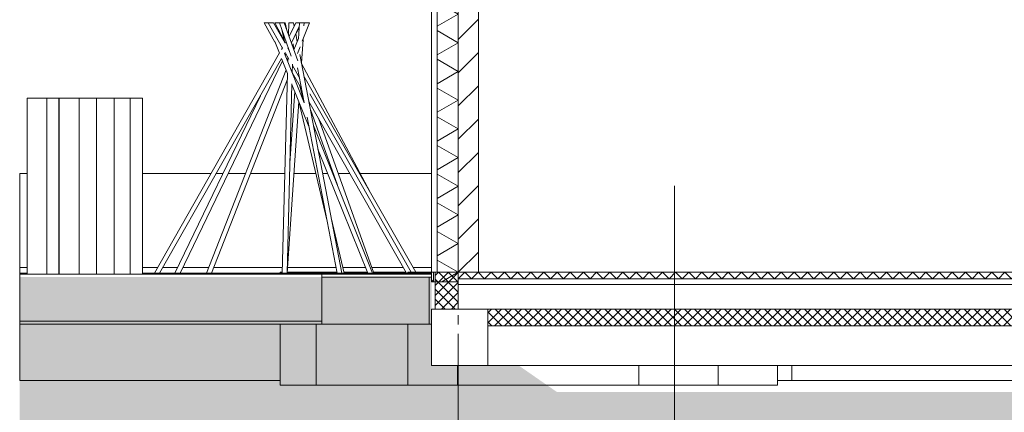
# Model space of a CAD drawing. Header units: millimetres. Extents: x 10 to 831, y -9 to 584.
# Tile 24 of 40: x 70 to 175, y 397 to 439. Entities that reach past the tile are written whole.
import ezdxf
from ezdxf.xclip import XClip

# ---------------------------------------------------------------- set-up
doc = ezdxf.new("R2010")
doc.units = ezdxf.units.MM
doc.header["$MEASUREMENT"] = 0
doc.header["$XCLIPFRAME"] = 0
doc.linetypes.add('B0204', pattern=[13, 10, -1, 1, -1])
for name, color, linetype in [('16 Fundering', 7, 'Continuous'), ('16 Fundering Laagscheidingslijnen', 7, 'Continuous'), ('21 Buitenwanden', 7, 'Continuous'), ('21 Buitenwanden 2D arcering', 7, 'Continuous'), ('21 Buitenwanden Doorsnede-arcering', 7, 'Continuous'), ('21 Buitenwanden Laagscheidingslijnen', 7, 'Continuous'), ('23 Vloeren', 7, 'Continuous'), ('23 Vloeren Doorsnede-arcering', 7, 'Continuous'), ('23 Vloeren Laagscheidingslijnen', 7, 'Continuous'), ('43 Vloerafwerking', 7, 'Continuous'), ('90 Terrein perceel', 7, 'Continuous'), ('90 Terrein perceel Laagscheidingslijnen', 7, 'Continuous'), ('A Stramien', 7, 'Continuous'), ('Info -  SO_VO', 7, 'Continuous'), ('Info -  SO_VO 2D arcering', 7, 'Continuous')]:
    doc.layers.add(name, color=color, linetype=linetype)
pattern_1 = [(45, (116.78446, 412.09895), (-0.53033, 0.53033), []), (135, (116.78446, 412.09895), (0.53033, 0.53033), [])]

# ---------------------------------------------------------------- blocks, each defined once
blk = doc.blocks.new('*X3')
at = {"layer": '21 Buitenwanden Doorsnede-arcering', "color": 7, "linetype": 'Continuous', "lineweight": 0}
for p, q in [((116.78, 442.58), (114.54, 441.29)), ((116.78, 442.58), (116.76, 442.6)), ((116.78, 439.53), (114.54, 440.83)), ((116.78, 439.53), (114.54, 438.24)), ((116.78, 436.49), (114.54, 437.78)), ((116.78, 436.49), (114.54, 435.19)), ((116.78, 433.44), (114.54, 434.73)), ((116.78, 433.44), (114.54, 432.14)), ((116.78, 430.39), (114.54, 431.68)), ((116.78, 430.39), (114.54, 429.1)), ((116.78, 427.34), (114.54, 428.63)), ((116.78, 427.34), (114.54, 426.05)), ((116.78, 424.29), (114.54, 425.59)), ((116.78, 424.29), (114.54, 423)), ((116.78, 421.24), (114.54, 422.54)), ((116.78, 421.24), (114.54, 419.95)), ((116.78, 418.2), (114.54, 419.49)), ((116.78, 418.2), (114.54, 416.9)), ((116.78, 415.15), (114.54, 416.44)), ((116.78, 415.15), (114.54, 413.85)), ((116.78, 412.1), (114.54, 413.39)), ((116.78, 412.1), (115.05, 411.1))]:
    blk.add_line(p, q, dxfattribs=at)
blk = doc.blocks.new('*X11')
at = {"layer": '23 Vloeren Doorsnede-arcering', "color": 7, "linetype": 'Continuous', "lineweight": 0}
for p, q in [((116.78, 411.4), (117.48, 412.1)), ((117.48, 412.1), (118.18, 411.4)), ((118.18, 411.4), (118.88, 412.1)), ((118.88, 412.1), (119.58, 411.4)), ((119.58, 411.4), (120.28, 412.1)), ((120.28, 412.1), (120.98, 411.4)), ((120.98, 411.4), (121.68, 412.1)), ((121.68, 412.1), (122.38, 411.4)), ((122.38, 411.4), (123.08, 412.1)), ((123.08, 412.1), (123.78, 411.4)), ((123.78, 411.4), (124.48, 412.1)), ((124.48, 412.1), (125.18, 411.4)), ((125.18, 411.4), (125.88, 412.1)), ((125.88, 412.1), (126.58, 411.4)), ((126.58, 411.4), (127.28, 412.1)), ((127.28, 412.1), (127.98, 411.4)), ((127.98, 411.4), (128.68, 412.1)), ((128.68, 412.1), (129.38, 411.4)), ((129.38, 411.4), (130.08, 412.1)), ((130.08, 412.1), (130.78, 411.4)), ((130.78, 411.4), (131.48, 412.1)), ((131.48, 412.1), (132.18, 411.4)), ((132.18, 411.4), (132.88, 412.1)), ((132.88, 412.1), (133.58, 411.4)), ((133.58, 411.4), (134.28, 412.1)), ((134.28, 412.1), (134.98, 411.4)), ((134.98, 411.4), (135.68, 412.1)), ((135.68, 412.1), (136.38, 411.4)), ((136.38, 411.4), (137.08, 412.1)), ((137.08, 412.1), (137.78, 411.4)), ((137.78, 411.4), (138.48, 412.1)), ((138.48, 412.1), (139.18, 411.4)), ((139.18, 411.4), (139.88, 412.1)), ((139.88, 412.1), (140.58, 411.4)), ((140.58, 411.4), (141.28, 412.1)), ((141.28, 412.1), (141.98, 411.4)), ((141.98, 411.4), (142.68, 412.1)), ((142.68, 412.1), (143.38, 411.4)), ((143.38, 411.4), (144.08, 412.1)), ((144.08, 412.1), (144.78, 411.4)), ((144.78, 411.4), (145.48, 412.1)), ((145.48, 412.1), (146.18, 411.4)), ((146.18, 411.4), (146.88, 412.1)), ((146.88, 412.1), (147.58, 411.4)), ((147.58, 411.4), (148.28, 412.1)), ((148.28, 412.1), (148.98, 411.4)), ((148.98, 411.4), (149.68, 412.1)), ((149.68, 412.1), (150.38, 411.4)), ((150.38, 411.4), (151.08, 412.1)), ((151.08, 412.1), (151.78, 411.4)), ((151.78, 411.4), (152.48, 412.1)), ((152.48, 412.1), (153.18, 411.4)), ((153.18, 411.4), (153.88, 412.1)), ((153.88, 412.1), (154.58, 411.4)), ((154.58, 411.4), (155.28, 412.1)), ((155.28, 412.1), (155.98, 411.4)), ((155.98, 411.4), (156.68, 412.1)), ((156.68, 412.1), (157.38, 411.4)), ((157.38, 411.4), (158.08, 412.1)), ((158.08, 412.1), (158.78, 411.4)), ((158.78, 411.4), (159.48, 412.1)), ((159.48, 412.1), (160.18, 411.4)), ((160.18, 411.4), (160.88, 412.1)), ((160.88, 412.1), (161.58, 411.4)), ((161.58, 411.4), (162.28, 412.1)), ((162.28, 412.1), (162.98, 411.4)), ((162.98, 411.4), (163.68, 412.1)), ((163.68, 412.1), (164.38, 411.4)), ((164.38, 411.4), (165.08, 412.1)), ((165.08, 412.1), (165.78, 411.4)), ((165.78, 411.4), (166.48, 412.1)), ((166.48, 412.1), (167.18, 411.4)), ((167.18, 411.4), (167.88, 412.1)), ((167.88, 412.1), (168.58, 411.4)), ((168.58, 411.4), (169.28, 412.1)), ((169.28, 412.1), (169.98, 411.4)), ((169.98, 411.4), (170.68, 412.1)), ((170.68, 412.1), (171.38, 411.4)), ((171.38, 411.4), (172.08, 412.1)), ((172.08, 412.1), (172.78, 411.4)), ((172.78, 411.4), (173.48, 412.1)), ((173.48, 412.1), (174.18, 411.4)), ((174.18, 411.4), (174.88, 412.1)), ((174.88, 412.1), (175.58, 411.4)), ((175.58, 411.4), (176.28, 412.1)), ((176.28, 412.1), (176.98, 411.4)), ((176.98, 411.4), (177.68, 412.1)), ((177.68, 412.1), (178.38, 411.4)), ((178.38, 411.4), (179.08, 412.1)), ((179.08, 412.1), (179.78, 411.4)), ((179.78, 411.4), (180.48, 412.1)), ((180.48, 412.1), (181.18, 411.4)), ((181.18, 411.4), (181.88, 412.1)), ((181.88, 412.1), (182.58, 411.4)), ((182.58, 411.4), (183.28, 412.1)), ((183.28, 412.1), (183.98, 411.4)), ((183.98, 411.4), (184.68, 412.1)), ((184.68, 412.1), (185.38, 411.4)), ((185.38, 411.4), (186.08, 412.1)), ((186.08, 412.1), (186.78, 411.4)), ((186.78, 411.4), (187.48, 412.1)), ((187.48, 412.1), (188.18, 411.4)), ((188.18, 411.4), (188.88, 412.1)), ((188.88, 412.1), (189.58, 411.4)), ((189.58, 411.4), (190.28, 412.1)), ((190.28, 412.1), (190.98, 411.4)), ((190.98, 411.4), (191.68, 412.1)), ((191.68, 412.1), (192.38, 411.4)), ((192.38, 411.4), (193.08, 412.1)), ((193.08, 412.1), (193.78, 411.4)), ((193.78, 411.4), (194.48, 412.1)), ((194.48, 412.1), (195.18, 411.4)), ((195.18, 411.4), (195.88, 412.1)), ((195.88, 412.1), (196.58, 411.4)), ((196.58, 411.4), (197.28, 412.1)), ((197.28, 412.1), (197.98, 411.4)), ((197.98, 411.4), (198.28, 411.7))]:
    blk.add_line(p, q, dxfattribs=at)
blk = doc.blocks.new('Drawing_2_2', base_point=(116.78, 412.1))
at = {"layer": '21 Buitenwanden 2D arcering', "linetype": 'Continuous', "lineweight": 0, "true_color": 0x000000}
blk.add_hatch(color=18, dxfattribs=at).paths.add_polyline_path([(70.17, 411.6), (70.17, 390.59), (570.8, 390.59), (570.8, 411.1), (407.63, 411.1), (407.63, 402.2), (396.22, 402.2), (339.77, 402.2), (326.72, 402.2), (322.99, 399.4), (272.5, 399.4), (266.41, 402.2), (255.67, 402.2), (250.93, 399.4), (199.89, 399.4), (196.61, 402.2), (181.84, 402.2), (177, 399.4), (127.24, 399.4), (123.2, 402.2), (113.94, 402.2), (113.94, 411.6)])
at = {"layer": '21 Buitenwanden Doorsnede-arcering', "linetype": 'Continuous', "lineweight": 0, "true_color": 0x000000}
h = blk.add_hatch(dxfattribs=at)
h.set_pattern_fill('130_Kalkzandsteen_0002', color=18, style=0, pattern_type=2)
h.set_pattern_definition([(45, (116.7845, 412.099), (-1.76777, 1.76777), [])])
h.paths.add_polyline_path([(118.92, 442.6), (116.78, 442.6), (116.78, 412.1), (118.92, 412.1)])
h = blk.add_hatch(dxfattribs=at)
h.set_pattern_fill('145_Baksteen_0002', color=18, style=0, pattern_type=2)
h.set_pattern_definition([(45, (116.7845, 412.099), (-4.596, 4.596), []), (45, (115.865, 413.018), (-4.596, 4.596), [])])
h.paths.add_polyline_path([(114.14, 412.1), (113.94, 412.1), (113.94, 411.1), (114.14, 411.1)])
at = {"layer": '23 Vloeren Doorsnede-arcering', "linetype": 'Continuous', "lineweight": 0, "true_color": 0x000000}
h = blk.add_hatch(dxfattribs=at)
h.set_pattern_fill('415_Isolatie_ruit_0002', color=18, style=0, pattern_type=2)
h.set_pattern_definition(pattern_1)
h.paths.add_polyline_path([(119.92, 408.2), (119.92, 406.4), (186.03, 406.4), (186.03, 408.2)])
at = {"layer": 'Info -  SO_VO 2D arcering', "linetype": 'Continuous', "lineweight": 0, "true_color": 0x000000}
h = blk.add_hatch(dxfattribs=at)
h.set_pattern_fill('415_Isolatie_ruit_0002', color=18, style=0, pattern_type=2)
h.set_pattern_definition(pattern_1)
h.paths.add_polyline_path([(114.32, 412.1), (114.32, 408.2), (116.78, 408.2), (116.78, 412.1)])
at = {"layer": '16 Fundering', "color": 2, "linetype": 'Continuous', "lineweight": 0}
for p, q in [((113.92, 408.2), (113.92, 402.2)), ((116.78, 408.2), (113.92, 408.2)), ((119.92, 406.4), (119.92, 402.2)), ((119.92, 402.2), (113.92, 402.2))]:
    blk.add_line(p, q, dxfattribs=at)
at = {"layer": '16 Fundering', "color": 1, "linetype": 'Continuous', "lineweight": 0}
blk.add_line((119.92, 402.2), (186.03, 402.2), dxfattribs=at)
at = {"layer": '16 Fundering Laagscheidingslijnen', "color": 2, "linetype": 'Continuous', "lineweight": 0}
blk.add_line((119.92, 408.2), (119.92, 406.4), dxfattribs=at)
at = {"layer": '21 Buitenwanden', "color": 2, "linetype": 'Continuous', "lineweight": 0}
for p, q in [((113.94, 412.1), (113.94, 442.6)), ((139.75, 421.3), (139.75, 367.33)), ((113.94, 412.1), (113.94, 411.1)), ((114.14, 412.1), (113.94, 412.1)), ((114.14, 411.1), (113.94, 411.1))]:
    blk.add_line(p, q, dxfattribs=at)
at = {"layer": '21 Buitenwanden', "color": 1, "linetype": 'Continuous', "lineweight": 0}
for p, q in [((114.54, 442.6), (114.54, 412.1)), ((114.54, 412.1), (114.14, 412.1)), ((116.78, 411.1), (114.14, 411.1))]:
    blk.add_line(p, q, dxfattribs=at)
at = {"layer": '21 Buitenwanden', "color": 3, "linetype": 'Continuous', "lineweight": 0}
blk.add_line((118.92, 442.6), (118.92, 412.12), dxfattribs=at)
at = {"layer": '21 Buitenwanden Laagscheidingslijnen', "color": 1, "linetype": 'Continuous', "lineweight": 0}
blk.add_line((114.14, 412.1), (114.14, 411.1), dxfattribs=at)
at = {"layer": '21 Buitenwanden Laagscheidingslijnen', "color": 3, "linetype": 'Continuous', "lineweight": 0}
for p, q in [((118.92, 412.1), (116.78, 412.1)), ((118.92, 412.12), (118.92, 412.1))]:
    blk.add_line(p, q, dxfattribs=at)
at = {"layer": '21 Buitenwanden Laagscheidingslijnen', "color": 3, "linetype": 'Continuous', "lineweight": 0, "flags": 128}
blk.add_lwpolyline([(116.78, 442.6), (116.78, 412.1), (116.78, 411.4), (116.78, 411.1)], dxfattribs=at)
at = {"layer": '23 Vloeren', "color": 2, "linetype": 'Continuous', "lineweight": 0}
blk.add_line((186.03, 406.4), (119.92, 406.4), dxfattribs=at)
at = {"layer": '23 Vloeren', "color": 2, "linetype": 'Continuous', "lineweight": 0, "flags": 128}
blk.add_lwpolyline([(116.78, 411.1), (116.78, 410.8), (116.78, 408.2)], dxfattribs=at)
at = {"layer": '23 Vloeren Laagscheidingslijnen', "color": 2, "linetype": 'Continuous', "lineweight": 0}
for p, q in [((198.28, 412.1), (118.92, 412.1)), ((404.78, 410.8), (116.78, 410.8))]:
    blk.add_line(p, q, dxfattribs=at)
at = {"layer": '23 Vloeren Laagscheidingslijnen', "color": 2, "linetype": 'Continuous', "lineweight": 0, "flags": 128}
for points in [[(404.78, 411.4), (199.28, 411.4), (199.16, 411.4), (198.41, 411.4), (198.28, 411.4), (116.78, 411.4)], [(404.78, 408.2), (400.62, 408.2), (335.53, 408.2), (330.03, 408.2), (263.53, 408.2), (258.03, 408.2), (191.53, 408.2), (186.03, 408.2), (119.92, 408.2), (116.78, 408.2)]]:
    blk.add_lwpolyline(points, dxfattribs=at)
at = {"layer": '43 Vloerafwerking', "color": 2, "linetype": 'Continuous', "lineweight": 0}
blk.add_line((198.28, 412.12), (118.92, 412.12), dxfattribs=at)
at = {"layer": '90 Terrein perceel', "color": 1, "linetype": 'Continuous', "lineweight": 0}
for p, q in [((96.15, 438.6), (96.16, 438.6)), ((97.3, 436.56), (96.15, 438.6)), ((96.16, 438.6), (96.25, 438.6)), ((96.25, 438.6), (96.39, 438.6)), ((96.39, 438.6), (96.54, 438.6)), ((96.54, 438.6), (96.58, 438.6)), ((96.58, 438.6), (96.64, 438.6)), ((98.1, 435.93), (96.58, 438.6)), ((96.64, 438.6), (96.75, 438.6)), ((96.75, 438.6), (96.9, 438.6)), ((96.9, 438.6), (97.04, 438.6)), ((97.04, 438.6), (97.13, 438.6)), ((97.13, 438.6), (97.15, 438.6)), ((98.38, 436.44), (97.15, 438.6)), ((97.29, 438.6), (97.3, 438.6)), ((98.32, 436.66), (97.29, 438.6)), ((97.3, 438.6), (97.38, 438.6)), ((97.38, 438.6), (97.52, 438.6)), ((97.52, 438.6), (97.66, 438.6)), ((97.66, 438.6), (97.77, 438.6)), ((97.77, 438.6), (97.78, 438.6)), ((99.03, 435.08), (97.77, 438.6)), ((97.78, 438.6), (97.86, 438.6)), ((97.86, 438.6), (97.98, 438.6)), ((97.98, 438.6), (98.11, 438.6)), ((98.11, 438.6), (98.23, 438.6)), ((98.23, 438.6), (98.29, 438.6)), ((99.73, 434.57), (98.29, 438.6)), ((98.29, 438.6), (98.34, 438.6)), ((98.34, 438.6), (98.37, 438.6)), ((98.52, 437.95), (98.37, 438.6)), ((98.75, 437.33), (98.78, 438.6)), ((98.78, 438.6), (98.78, 438.6)), ((98.78, 438.6), (98.79, 438.6)), ((98.78, 438.59), (98.78, 438.6)), ((98.78, 438.6), (98.79, 438.6)), ((98.79, 438.6), (98.8, 438.6)), ((98.8, 438.6), (98.81, 438.6)), ((98.81, 438.6), (98.89, 438.6)), ((98.88, 437.3), (99.51, 438.6)), ((98.89, 438.6), (99.02, 438.6)), ((99.02, 438.6), (99.07, 438.6)), ((99.07, 438.6), (99.13, 438.6)), ((99.13, 438.6), (99.23, 438.6)), ((99.23, 438.6), (99.28, 438.6)), ((99.35, 438.26), (99.28, 438.6)), ((99.51, 438.6), (99.55, 438.6)), ((99.55, 438.6), (99.65, 438.6)), ((99.65, 438.6), (99.79, 438.6)), ((99.79, 436.92), (99.91, 438.6)), ((99.79, 438.6), (99.91, 438.6)), ((99.91, 438.6), (99.96, 438.6)), ((99.96, 438.6), (100.06, 438.6)), ((100.06, 438.6), (100.19, 438.6)), ((100.19, 438.6), (100.31, 438.6)), ((100.2, 436.65), (100.97, 438.6)), ((100.31, 438.6), (100.39, 438.6)), ((100.38, 438.3), (100.4, 438.6)), ((100.39, 438.47), (100.45, 438.6)), ((100.39, 438.6), (100.4, 438.6)), ((100.45, 438.6), (100.45, 438.6)), ((100.45, 438.6), (100.52, 438.6)), ((100.52, 438.6), (100.65, 438.6)), ((100.65, 438.6), (100.79, 438.6)), ((100.79, 438.6), (100.9, 438.6)), ((100.9, 438.6), (100.97, 438.6)), ((98.36, 436.47), (98.02, 437.91)), ((98.8, 437.18), (98.95, 437.45)), ((99.05, 436.49), (99.88, 438.22)), ((99.43, 437.29), (99.87, 438.06)), ((99.67, 436.61), (99.51, 437.43)), ((97.78, 435.38), (97.28, 436.63)), ((98.38, 436.44), (98.46, 436.58)), ((99.21, 436.03), (99.22, 436.38)), ((99.32, 435.72), (99.79, 436.93)), ((100.11, 434.33), (100.28, 436.85)), ((84.48, 412), (97.79, 435.41)), ((97.99, 435.76), (98.09, 435.94)), ((98.09, 435.93), (98.05, 436.01)), ((98.31, 435.32), (98.38, 435.44)), ((100.42, 430.11), (98.32, 435.34)), ((98.78, 434.74), (98.37, 435.46)), ((98.66, 435.93), (98.7, 436.01)), ((98.82, 435.66), (98.67, 435.92)), ((98.73, 435.83), (98.75, 435.87)), ((99.32, 435.82), (99.21, 436.02)), ((99.31, 435.84), (99.22, 436.31)), ((99.69, 435.34), (99.97, 436.06)), ((85.04, 412), (98.01, 434.8)), ((87.22, 412), (98.11, 434.55)), ((98.64, 433.22), (98.01, 434.82)), ((98.41, 435.17), (98.46, 435.29)), ((98.67, 434.47), (98.68, 434.91)), ((104.42, 412), (99.93, 435.24)), ((107.4, 420.61), (100.1, 434.35)), ((90.02, 412), (98.49, 433.61)), ((98.08, 412), (98.64, 433.23)), ((99.14, 433.3), (99.16, 434.22)), ((100.13, 431.6), (99.14, 433.33)), ((99.9, 432.77), (99.16, 434.07)), ((100.41, 430.13), (99.7, 433.82)), ((90.54, 412), (98.62, 432.61)), ((112.26, 412.1), (100.37, 432.94)), ((98.58, 412), (99.11, 432.13)), ((98.89, 423.69), (99.41, 431.31)), ((100.9, 427.59), (99.11, 432.07)), ((100.33, 430.33), (99.96, 431.89)), ((70.95, 430.6), (70.98, 430.6)), ((70.95, 411.9), (70.95, 430.6)), ((70.98, 430.6), (71.09, 430.6)), ((71.09, 430.6), (71.25, 430.6)), ((71.25, 430.6), (71.47, 430.6)), ((71.47, 430.6), (71.72, 430.6)), ((71.72, 430.6), (71.99, 430.6)), ((71.99, 430.6), (72.26, 430.6)), ((72.26, 430.6), (72.52, 430.6)), ((72.52, 430.6), (72.74, 430.6)), ((72.74, 430.6), (72.9, 430.6)), ((72.9, 430.6), (73.01, 430.6)), ((73.01, 430.6), (73.05, 430.6)), ((73.05, 430.6), (73.27, 430.6)), ((73.05, 411.9), (73.05, 430.6)), ((73.27, 430.6), (73.54, 430.6)), ((73.54, 430.6), (73.79, 430.6)), ((73.79, 430.6), (74.01, 430.6)), ((74.01, 430.6), (74.18, 430.6)), ((74.18, 430.6), (74.29, 430.6)), ((74.29, 430.6), (74.32, 430.6)), ((74.32, 411.9), (74.32, 430.6)), ((74.38, 430.6), (74.42, 430.6)), ((74.38, 411.9), (74.38, 430.6)), ((74.42, 430.6), (74.52, 430.6)), ((74.52, 430.6), (74.69, 430.6)), ((74.69, 430.6), (74.9, 430.6)), ((74.9, 430.6), (75.16, 430.6)), ((75.16, 430.6), (75.43, 430.6)), ((75.43, 430.6), (75.7, 430.6)), ((75.7, 430.6), (75.95, 430.6)), ((75.95, 430.6), (76.17, 430.6)), ((76.17, 430.6), (76.34, 430.6)), ((76.34, 430.6), (76.45, 430.6)), ((76.45, 430.6), (76.48, 430.6)), ((76.48, 430.6), (76.54, 430.6)), ((76.48, 411.9), (76.48, 430.6)), ((76.54, 430.6), (76.76, 430.6)), ((76.76, 430.6), (77.01, 430.6)), ((77.01, 430.6), (77.28, 430.6)), ((77.28, 430.6), (77.56, 430.6)), ((77.56, 430.6), (77.81, 430.6)), ((77.81, 430.6), (78.03, 430.6)), ((78.03, 430.6), (78.2, 430.6)), ((78.2, 430.6), (78.3, 430.6)), ((78.3, 430.6), (78.34, 430.6)), ((78.34, 430.6), (78.4, 430.6)), ((78.34, 411.9), (78.34, 430.6)), ((78.4, 430.6), (78.62, 430.6)), ((78.62, 430.6), (78.87, 430.6)), ((78.87, 430.6), (79.14, 430.6)), ((79.14, 430.6), (79.41, 430.6)), ((79.41, 430.6), (79.67, 430.6)), ((79.67, 430.6), (79.89, 430.6)), ((79.89, 430.6), (80.05, 430.6)), ((80.05, 430.6), (80.16, 430.6)), ((80.16, 430.6), (80.2, 430.6)), ((80.2, 430.6), (80.34, 430.6)), ((80.2, 411.9), (80.2, 430.6)), ((80.34, 430.6), (80.59, 430.6)), ((80.59, 430.6), (80.86, 430.6)), ((80.86, 430.6), (81.13, 430.6)), ((81.13, 430.6), (81.39, 430.6)), ((81.39, 430.6), (81.6, 430.6)), ((81.6, 430.6), (81.77, 430.6)), ((81.77, 430.6), (81.88, 430.6)), ((81.88, 430.6), (81.92, 430.6)), ((81.92, 430.6), (82.16, 430.6)), ((81.92, 411.9), (81.92, 430.6)), ((82.16, 430.6), (82.43, 430.6)), ((82.43, 430.6), (82.69, 430.6)), ((82.69, 430.6), (82.9, 430.6)), ((82.9, 430.6), (83.07, 430.6)), ((83.07, 430.6), (83.18, 430.6)), ((83.18, 430.6), (83.22, 430.6)), ((83.22, 411.9), (83.22, 430.6)), ((86.67, 412), (95.76, 430.84)), ((98.59, 412), (99.83, 430.26)), ((102.81, 417.69), (99.84, 430.25)), ((111.27, 412), (100.89, 430.25)), ((111.78, 412.1), (101.01, 431.05)), ((103.93, 421.36), (101.06, 429.41)), ((103.91, 412), (100.71, 428.59)), ((107.79, 412), (101.91, 428.46)), ((107.68, 412), (101.38, 427.7)), ((107.16, 412), (101.87, 425.17)), ((104.67, 412), (103.28, 417.88))]:
    blk.add_line(p, q, dxfattribs=at)
at = {"layer": '90 Terrein perceel', "color": 2, "linetype": 'Continuous', "lineweight": 0}
for p, q in [((70.95, 422.6), (70.17, 422.6)), ((70.17, 422.6), (70.17, 412.6)), ((74.38, 422.6), (74.32, 422.6)), ((86.55, 422.6), (83.22, 422.6)), ((90.5, 422.6), (86.55, 422.6)), ((91.78, 422.6), (91.07, 422.6)), ((94.17, 422.6), (92.34, 422.6)), ((98.01, 422.6), (94.7, 422.6)), ((98.36, 422.6), (98.01, 422.6)), ((101.65, 422.6), (99.31, 422.6)), ((102.9, 422.6), (102.37, 422.6)), ((103.49, 422.6), (103.43, 422.6)), ((105.24, 422.6), (104, 422.6)), ((109.67, 422.6), (106.35, 422.6)), ((113.94, 422.6), (109.67, 422.6)), ((70.95, 412.6), (70.17, 412.6)), ((70.17, 412.6), (70.17, 412)), ((74.38, 412.6), (74.32, 412.6)), ((84.82, 412.6), (83.22, 412.6)), ((86.55, 412.6), (85.39, 412.6)), ((86.96, 412.6), (86.55, 412.6)), ((90.25, 412.6), (87.51, 412.6)), ((92.25, 412.6), (90.77, 412.6)), ((98.01, 412.6), (92.25, 412.6)), ((98.1, 412.6), (98.01, 412.6)), ((103.8, 412.6), (98.63, 412.6)), ((106.91, 412.6), (104.53, 412.6)), ((109.67, 412.6), (107.57, 412.6)), ((110.93, 412.6), (109.67, 412.6)), ((113.94, 412.6), (111.97, 412.6)), ((70.17, 411.9), (70.17, 406.9)), ((102.28, 411.9), (70.17, 411.9)), ((97.86, 412.1), (97.9, 412.1)), ((97.86, 412.1), (97.86, 412)), ((97.9, 412.1), (98.04, 412.1)), ((98.04, 412.1), (98.09, 412.1)), ((98.59, 412.1), (98.61, 412.1)), ((98.61, 412.1), (99.03, 412.1)), ((99.03, 412.1), (99.53, 412.1)), ((99.53, 412.1), (100.11, 412.1)), ((100.11, 412.1), (100.76, 412.1)), ((100.76, 412.1), (101.46, 412.1)), ((101.46, 412.1), (101.68, 412.1)), ((101.68, 412.1), (102.34, 412.1)), ((101.68, 412.1), (101.68, 412)), ((102.28, 411.9), (102.28, 411.6)), ((113.68, 411.6), (102.28, 411.6)), ((102.34, 412.1), (103.57, 412.1)), ((103.57, 412.1), (103.89, 412.1)), ((104.65, 412.1), (104.78, 412.1)), ((104.78, 412.1), (105.95, 412.1)), ((105.95, 412.1), (107.07, 412.1)), ((107.07, 412.1), (107.12, 412.1)), ((107.75, 412.1), (108.14, 412.1)), ((108.14, 412.1), (109.15, 412.1)), ((109.15, 412.1), (110.1, 412.1)), ((110.1, 412.1), (110.97, 412.1)), ((110.97, 412.1), (111.21, 412.1)), ((111.43, 412.1), (111.47, 412.1)), ((111.43, 412.1), (111.43, 412)), ((111.47, 412.1), (111.65, 412.1)), ((111.65, 412.1), (111.91, 412.1)), ((111.91, 412.1), (112.27, 412.1)), ((112.27, 412.1), (112.7, 412.1)), ((112.7, 412.1), (113.2, 412.1)), ((113.2, 412.1), (113.75, 412.1)), ((113.68, 411.6), (113.68, 406.6)), ((113.75, 412.1), (113.94, 412.1)), ((102.28, 406.9), (70.17, 406.9)), ((70.17, 406.6), (70.17, 400.6)), ((97.86, 406.6), (97.86, 400.1)), ((101.68, 406.6), (101.68, 400.1)), ((102.28, 406.9), (102.28, 406.6)), ((113.68, 406.6), (102.28, 406.6)), ((111.43, 406.6), (111.43, 400.1)), ((116.69, 402.2), (116.69, 400.1)), ((135.97, 402.2), (135.97, 400.1)), ((144.39, 402.2), (144.39, 400.1)), ((150.7, 402.2), (150.7, 400.1)), ((152.22, 402.2), (152.22, 400.6)), ((70.17, 400.6), (70.66, 400.6)), ((70.66, 400.6), (78.81, 400.6)), ((78.81, 400.6), (86.98, 400.6)), ((86.98, 400.6), (95.16, 400.6)), ((95.16, 400.6), (97.86, 400.6)), ((97.86, 400.1), (97.9, 400.1)), ((97.9, 400.1), (98.04, 400.1)), ((98.04, 400.1), (98.27, 400.1)), ((98.27, 400.1), (98.61, 400.1)), ((98.61, 400.1), (99.03, 400.1)), ((99.03, 400.1), (99.53, 400.1)), ((99.53, 400.1), (100.11, 400.1)), ((100.11, 400.1), (100.76, 400.1)), ((100.76, 400.1), (101.46, 400.1)), ((101.46, 400.1), (101.68, 400.1)), ((101.68, 400.1), (102.34, 400.1)), ((102.34, 400.1), (103.57, 400.1)), ((103.57, 400.1), (104.78, 400.1)), ((104.78, 400.1), (105.95, 400.1)), ((105.95, 400.1), (107.07, 400.1)), ((107.07, 400.1), (108.14, 400.1)), ((108.14, 400.1), (109.15, 400.1)), ((109.15, 400.1), (110.1, 400.1)), ((110.1, 400.1), (110.97, 400.1)), ((110.97, 400.1), (111.43, 400.1)), ((111.43, 400.1), (111.47, 400.1)), ((111.47, 400.1), (111.65, 400.1)), ((111.65, 400.1), (111.91, 400.1)), ((111.91, 400.1), (112.27, 400.1)), ((112.27, 400.1), (112.7, 400.1)), ((112.7, 400.1), (113.2, 400.1)), ((113.2, 400.1), (113.75, 400.1)), ((113.75, 400.1), (114.34, 400.1)), ((114.34, 400.1), (114.95, 400.1)), ((114.95, 400.1), (115.58, 400.1)), ((115.58, 400.1), (116.19, 400.1)), ((116.19, 400.1), (116.69, 400.1)), ((116.69, 400.1), (117.3, 400.1)), ((117.3, 400.1), (118.55, 400.1)), ((118.55, 400.1), (119.8, 400.1)), ((119.8, 400.1), (121.06, 400.1)), ((121.06, 400.1), (122.31, 400.1)), ((122.31, 400.1), (123.55, 400.1)), ((123.55, 400.1), (124.77, 400.1)), ((124.77, 400.1), (125.95, 400.1)), ((125.95, 400.1), (127.1, 400.1)), ((127.1, 400.1), (128.21, 400.1)), ((128.21, 400.1), (129.27, 400.1)), ((129.27, 400.1), (130.27, 400.1)), ((130.27, 400.1), (131.2, 400.1)), ((131.2, 400.1), (132.06, 400.1)), ((132.06, 400.1), (132.85, 400.1)), ((132.85, 400.1), (133.56, 400.1)), ((133.56, 400.1), (134.19, 400.1)), ((134.19, 400.1), (134.72, 400.1)), ((134.72, 400.1), (135.17, 400.1)), ((135.17, 400.1), (135.52, 400.1)), ((135.52, 400.1), (135.77, 400.1)), ((135.77, 400.1), (135.92, 400.1)), ((135.92, 400.1), (135.97, 400.1)), ((135.97, 400.1), (136.02, 400.1)), ((136.02, 400.1), (136.76, 400.1)), ((136.76, 400.1), (137.58, 400.1)), ((137.58, 400.1), (138.48, 400.1)), ((138.48, 400.1), (139.44, 400.1)), ((139.44, 400.1), (140.45, 400.1)), ((140.45, 400.1), (141.53, 400.1)), ((141.53, 400.1), (142.64, 400.1)), ((142.64, 400.1), (143.8, 400.1)), ((143.8, 400.1), (144.39, 400.1)), ((144.39, 400.1), (144.9, 400.1)), ((144.9, 400.1), (145.85, 400.1)), ((145.85, 400.1), (146.73, 400.1)), ((146.73, 400.1), (147.54, 400.1)), ((147.54, 400.1), (148.27, 400.1)), ((148.27, 400.1), (148.92, 400.1)), ((148.92, 400.1), (149.47, 400.1)), ((149.47, 400.1), (149.94, 400.1)), ((149.94, 400.1), (150.3, 400.1)), ((150.3, 400.1), (150.58, 400.1)), ((150.58, 400.1), (150.7, 400.1)), ((150.7, 400.6), (150.97, 400.6)), ((150.97, 400.6), (152.22, 400.6)), ((152.22, 400.6), (152.23, 400.6)), ((152.23, 400.6), (152.34, 400.6)), ((152.34, 400.6), (152.55, 400.6)), ((152.55, 400.6), (152.86, 400.6)), ((152.86, 400.6), (153.27, 400.6)), ((153.27, 400.6), (153.77, 400.6)), ((153.77, 400.6), (154.37, 400.6)), ((154.37, 400.6), (154.85, 400.6)), ((154.85, 400.6), (155.22, 400.6)), ((155.22, 400.6), (156.04, 400.6)), ((156.04, 400.6), (156.95, 400.6)), ((156.95, 400.6), (157.94, 400.6)), ((157.94, 400.6), (159.01, 400.6)), ((159.01, 400.6), (160.15, 400.6)), ((160.15, 400.6), (161.35, 400.6)), ((161.35, 400.6), (162.62, 400.6)), ((162.62, 400.6), (163.95, 400.6)), ((163.95, 400.6), (165.34, 400.6)), ((165.34, 400.6), (166.76, 400.6)), ((166.76, 400.6), (168.23, 400.6)), ((168.23, 400.6), (169.74, 400.6)), ((169.74, 400.6), (171.27, 400.6)), ((171.27, 400.6), (172.83, 400.6)), ((172.83, 400.6), (174.4, 400.6)), ((174.4, 400.6), (175.98, 400.6))]:
    blk.add_line(p, q, dxfattribs=at)
at = {"layer": '90 Terrein perceel', "color": 9, "linetype": 'Continuous', "lineweight": 0}
for p, q in [((70.17, 412), (70.24, 412)), ((70.17, 412), (70.17, 411.9)), ((70.24, 412), (70.95, 412)), ((74.32, 412), (74.38, 412)), ((83.22, 412), (85.73, 412)), ((85.73, 412), (88.3, 412)), ((88.3, 412), (90.86, 412)), ((90.86, 412), (93.41, 412)), ((93.41, 412), (95.94, 412)), ((95.94, 412), (98.44, 412)), ((98.44, 412), (99.68, 412)), ((99.68, 412), (100.82, 412)), ((100.82, 412), (103.13, 412)), ((113.94, 411.9), (102.28, 411.9)), ((103.13, 412), (105.48, 412)), ((105.48, 412), (107.85, 412)), ((107.85, 412), (110.24, 412)), ((110.24, 412), (112.65, 412)), ((112.65, 412), (113.94, 412)), ((113.94, 411.6), (113.68, 411.6)), ((70.17, 406.9), (70.17, 406.6)), ((70.17, 406.6), (70.62, 406.6)), ((70.62, 406.6), (73.11, 406.6)), ((73.11, 406.6), (75.53, 406.6)), ((75.53, 406.6), (77.88, 406.6)), ((77.88, 406.6), (80.16, 406.6)), ((80.16, 406.6), (82.37, 406.6)), ((82.37, 406.6), (84.51, 406.6)), ((84.51, 406.6), (86.57, 406.6)), ((86.57, 406.6), (88.55, 406.6)), ((88.55, 406.6), (90.45, 406.6)), ((90.45, 406.6), (92.26, 406.6)), ((92.26, 406.6), (94, 406.6)), ((94, 406.6), (95.64, 406.6)), ((95.64, 406.6), (97.2, 406.6)), ((97.2, 406.6), (98.67, 406.6)), ((98.67, 406.6), (100.05, 406.6)), ((100.05, 406.6), (101.34, 406.6)), ((101.34, 406.6), (102.28, 406.6)), ((113.68, 406.6), (113.92, 406.6))]:
    blk.add_line(p, q, dxfattribs=at)
at = {"layer": '90 Terrein perceel Laagscheidingslijnen', "color": 2, "linetype": 'Continuous', "lineweight": 0}
blk.add_line((102.28, 411.6), (102.28, 406.9), dxfattribs=at)
at = {"layer": 'A Stramien', "color": 9, "linetype": 'B0204', "lineweight": 0}
blk.add_line((116.78, 509.55), (116.78, 385.1), dxfattribs=at)
at = {"layer": 'Info -  SO_VO', "color": 9, "linetype": 'Continuous', "lineweight": 0, "flags": 128}
blk.add_lwpolyline([(114.32, 412.1), (116.78, 412.1), (116.78, 408.2), (114.32, 408.2)], close=True, dxfattribs=at)
at = {"layer": '21 Buitenwanden', "color": 4, "linetype": 'Continuous', "lineweight": 0}
for name in ['*X3', '*X11']:
    blk.add_blockref(name, (0, 0), dxfattribs=at)

msp = doc.modelspace()

# ---------------------------------------------------------------- block references
at = {"color": 4, "linetype": 'Continuous', "lineweight": 0}
ref = msp.add_blockref('Drawing_2_2', (116.78, 412.1), dxfattribs=at)
XClip(ref).set_block_clipping_path([(55.999895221, 361.9520739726), (597.9382441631, 528.613735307)])

doc.saveas('drawing.dxf')
